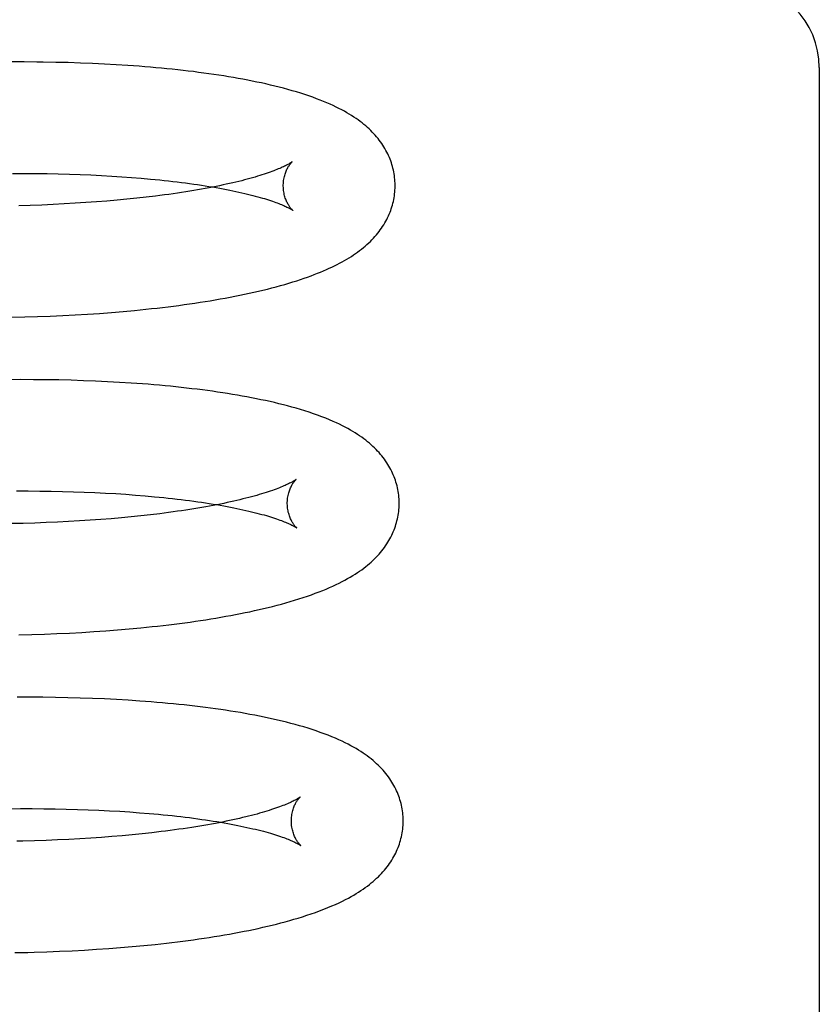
# Model space of a CAD drawing. Header units: inches. Extents: x 0 to 204, y 0 to 132.
# Tile 76 of 118: x 123.119 to 123.262, y 48.34 to 48.516. Entities that reach past the tile are written whole.
import ezdxf

# ---------------------------------------------------------------- set-up
doc = ezdxf.new("R2010")
doc.units = ezdxf.units.IN
doc.header["$LTSCALE"] = 11.243375
doc.header["$MEASUREMENT"] = 0
doc.linetypes.add('HIDDEN', pattern=[0.2, 0.1, -0.1])
doc.layers.add('DEFAULT_2', color=8, linetype='HIDDEN')

msp = doc.modelspace()

# ---------------------------------------------------------------- linework, layer by layer
at = {"layer": 'DEFAULT_2', "color": 8, "linetype": 'HIDDEN'}
for p, q in [((123.11971, 48.50803), (123.11741, 48.50803)), ((123.12535, 48.50796), (123.12311, 48.508)), ((123.12757, 48.50791), (123.12535, 48.50796)), ((123.12975, 48.50784), (123.12757, 48.50791)), ((123.13191, 48.50775), (123.12975, 48.50784)), ((123.13405, 48.50765), (123.13191, 48.50775)), ((123.13615, 48.50754), (123.13405, 48.50765)), ((123.13822, 48.50741), (123.13615, 48.50754)), ((123.26192, 48.50702), (123.26192, 48.25282)), ((123.11759, 48.48812), (123.11968, 48.48812)), ((123.11968, 48.48812), (123.12175, 48.48811)), ((123.12175, 48.48811), (123.12379, 48.48808)), ((123.12379, 48.48808), (123.12579, 48.48804)), ((123.12579, 48.48804), (123.12777, 48.48798)), ((123.12777, 48.48798), (123.12972, 48.48792)), ((123.12972, 48.48792), (123.13163, 48.48784)), ((123.13163, 48.48784), (123.1335, 48.48774)), ((123.1335, 48.48774), (123.13534, 48.48764)), ((123.13534, 48.48764), (123.13714, 48.48752)), ((123.13714, 48.48752), (123.1389, 48.48739)), ((123.1389, 48.48739), (123.14063, 48.48725)), ((123.12079, 48.48239), (123.11872, 48.48233)), ((123.12284, 48.48246), (123.12079, 48.48239)), ((123.12486, 48.48255), (123.12284, 48.48246)), ((123.12686, 48.48265), (123.12486, 48.48255)), ((123.12881, 48.48276), (123.12686, 48.48265)), ((123.13074, 48.48288), (123.12881, 48.48276)), ((123.13263, 48.48302), (123.13074, 48.48288)), ((123.13449, 48.48316), (123.13263, 48.48302)), ((123.1363, 48.48332), (123.13449, 48.48316)), ((123.13808, 48.48349), (123.1363, 48.48332)), ((123.13982, 48.48367), (123.13808, 48.48349)), ((123.14151, 48.48385), (123.13982, 48.48367)), ((123.14316, 48.48405), (123.14151, 48.48385)), ((123.131, 48.46295), (123.13315, 48.46309)), ((123.13315, 48.46309), (123.13528, 48.46325)), ((123.13528, 48.46325), (123.13738, 48.46343)), ((123.13738, 48.46343), (123.13944, 48.46362)), ((123.13944, 48.46362), (123.14147, 48.46382)), ((123.1175, 48.46239), (123.11981, 48.46245)), ((123.11981, 48.46245), (123.1221, 48.46252)), ((123.1221, 48.46252), (123.12436, 48.4626)), ((123.12436, 48.4626), (123.1266, 48.4627)), ((123.1266, 48.4627), (123.12881, 48.46282)), ((123.12881, 48.46282), (123.131, 48.46295)), ((123.11904, 48.45124), (123.11672, 48.45123)), ((123.12134, 48.45123), (123.11904, 48.45124)), ((123.12362, 48.45121), (123.12134, 48.45123)), ((123.12587, 48.45118), (123.12362, 48.45121)), ((123.1281, 48.45112), (123.12587, 48.45118)), ((123.1303, 48.45105), (123.1281, 48.45112)), ((123.13247, 48.45097), (123.1303, 48.45105)), ((123.13462, 48.45087), (123.13247, 48.45097)), ((123.13673, 48.45075), (123.13462, 48.45087)), ((123.13882, 48.45062), (123.13673, 48.45075)), ((123.11832, 48.43133), (123.12041, 48.43133)), ((123.12041, 48.43133), (123.12247, 48.43132)), ((123.12247, 48.43132), (123.12451, 48.43129)), ((123.12451, 48.43129), (123.12652, 48.43125)), ((123.12652, 48.43125), (123.12849, 48.43119)), ((123.12849, 48.43119), (123.13044, 48.43113)), ((123.13044, 48.43113), (123.13235, 48.43105)), ((123.13235, 48.43105), (123.13423, 48.43095)), ((123.13423, 48.43095), (123.13606, 48.43085)), ((123.13606, 48.43085), (123.13787, 48.43073)), ((123.13787, 48.43073), (123.13963, 48.4306)), ((123.13963, 48.4306), (123.14135, 48.43046)), ((123.13152, 48.42609), (123.12959, 48.42597)), ((123.13341, 48.42623), (123.13152, 48.42609)), ((123.13526, 48.42637), (123.13341, 48.42623)), ((123.13707, 48.42653), (123.13526, 48.42637)), ((123.13885, 48.4267), (123.13707, 48.42653)), ((123.14058, 48.42688), (123.13885, 48.4267)), ((123.14228, 48.42707), (123.14058, 48.42688)), ((123.14393, 48.42727), (123.14228, 48.42707)), ((123.11951, 48.42554), (123.11741, 48.4255)), ((123.12158, 48.4256), (123.11951, 48.42554)), ((123.12363, 48.42568), (123.12158, 48.4256)), ((123.12565, 48.42576), (123.12363, 48.42568)), ((123.12764, 48.42586), (123.12565, 48.42576)), ((123.12959, 48.42597), (123.12764, 48.42586)), ((123.13641, 48.40649), (123.13849, 48.40667)), ((123.13849, 48.40667), (123.14055, 48.40686)), ((123.14055, 48.40686), (123.14257, 48.40707)), ((123.11874, 48.40561), (123.12104, 48.40567)), ((123.12104, 48.40567), (123.12331, 48.40574)), ((123.12331, 48.40574), (123.12556, 48.40583)), ((123.12556, 48.40583), (123.12778, 48.40593)), ((123.12778, 48.40593), (123.12998, 48.40605)), ((123.12998, 48.40605), (123.13215, 48.40618)), ((123.13215, 48.40618), (123.1343, 48.40633)), ((123.1343, 48.40633), (123.13641, 48.40649)), ((123.12072, 48.39445), (123.11841, 48.39444)), ((123.12301, 48.39444), (123.12072, 48.39445)), ((123.12527, 48.39441), (123.12301, 48.39444)), ((123.12751, 48.39436), (123.12527, 48.39441)), ((123.12973, 48.39431), (123.12751, 48.39436)), ((123.13191, 48.39423), (123.12973, 48.39431)), ((123.13407, 48.39414), (123.13191, 48.39423)), ((123.1362, 48.39403), (123.13407, 48.39414)), ((123.1383, 48.39391), (123.1362, 48.39403)), ((123.14037, 48.39377), (123.1383, 48.39391)), ((123.11692, 48.37452), (123.11903, 48.37454)), ((123.11903, 48.37454), (123.12112, 48.37454)), ((123.12112, 48.37454), (123.12319, 48.37452)), ((123.12319, 48.37452), (123.12522, 48.3745)), ((123.12522, 48.3745), (123.12723, 48.37446)), ((123.12723, 48.37446), (123.12921, 48.3744)), ((123.12921, 48.3744), (123.13115, 48.37434)), ((123.13115, 48.37434), (123.13307, 48.37426)), ((123.13307, 48.37426), (123.13494, 48.37416)), ((123.13494, 48.37416), (123.13678, 48.37406)), ((123.13678, 48.37406), (123.13858, 48.37394)), ((123.13858, 48.37394), (123.14034, 48.37381)), ((123.14034, 48.37381), (123.14206, 48.37367)), ((123.13723, 48.36969), (123.13539, 48.36954)), ((123.13902, 48.36986), (123.13723, 48.36969)), ((123.14078, 48.37003), (123.13902, 48.36986)), ((123.1425, 48.37022), (123.14078, 48.37003)), ((123.14417, 48.37042), (123.1425, 48.37022)), ((123.12362, 48.36886), (123.12155, 48.36879)), ((123.12566, 48.36894), (123.12362, 48.36886)), ((123.12767, 48.36903), (123.12566, 48.36894)), ((123.12965, 48.36914), (123.12767, 48.36903)), ((123.1316, 48.36926), (123.12965, 48.36914)), ((123.13351, 48.36939), (123.1316, 48.36926)), ((123.13539, 48.36954), (123.13351, 48.36939)), ((123.11799, 48.34879), (123.12032, 48.34884)), ((123.12376, 48.34894), (123.12602, 48.34903)), ((123.12602, 48.34903), (123.12826, 48.34913)), ((123.12826, 48.34913), (123.13047, 48.34925)), ((123.13047, 48.34925), (123.13265, 48.34938)), ((123.13265, 48.34938), (123.13481, 48.34952)), ((123.13481, 48.34952), (123.13693, 48.34969)), ((123.13693, 48.34969), (123.13903, 48.34986)), ((123.13903, 48.34986), (123.14109, 48.35005)), ((123.14109, 48.35005), (123.14313, 48.35026))]:
    msp.add_line(p, q, dxfattribs=at)
for points in [[(123.12311, 48.508), (123.12198, 48.50801), (123.11971, 48.50803)], [(123.18604, 48.48608), (123.18604, 48.48637), (123.18602, 48.4867), (123.18599, 48.48704), (123.18596, 48.48737), (123.18592, 48.48771), (123.18587, 48.48804), (123.18581, 48.48837), (123.18574, 48.4887), (123.18566, 48.48903), (123.18557, 48.48936), (123.18548, 48.48969), (123.18537, 48.49001), (123.18526, 48.49033), (123.18514, 48.49065), (123.18501, 48.49097), (123.18487, 48.49129), (123.18472, 48.4916), (123.18457, 48.49191), (123.1844, 48.49223), (123.18423, 48.49254), (123.18404, 48.49284), (123.18385, 48.49315), (123.18365, 48.49345), (123.18343, 48.49375), (123.18321, 48.49405), (123.18298, 48.49434), (123.18274, 48.49464), (123.18249, 48.49493), (123.18223, 48.49521), (123.18196, 48.4955), (123.18168, 48.49578), (123.18139, 48.49606), (123.18109, 48.49633), (123.18078, 48.4966), (123.18045, 48.49687), (123.18012, 48.49714), (123.17977, 48.49741), (123.17942, 48.49767), (123.17905, 48.49793), (123.17866, 48.49819), (123.17826, 48.49845), (123.17784, 48.4987), (123.17741, 48.49896), (123.17696, 48.49922), (123.17649, 48.49947), (123.176, 48.49973), (123.17549, 48.49998), (123.17496, 48.50023), (123.17441, 48.50048), (123.17383, 48.50073), (123.17324, 48.50098), (123.17262, 48.50123), (123.17198, 48.50147), (123.17132, 48.50172), (123.17063, 48.50196), (123.16991, 48.5022), (123.16917, 48.50244), (123.16841, 48.50267), (123.16764, 48.5029), (123.16687, 48.50312), (123.16609, 48.50333), (123.1653, 48.50353), (123.16452, 48.50373), (123.16373, 48.50391), (123.16293, 48.5041), (123.16213, 48.50428), (123.16132, 48.50445), (123.1605, 48.50462), (123.15967, 48.50478), (123.15883, 48.50494), (123.15798, 48.50509), (123.15713, 48.50524), (123.15626, 48.50539), (123.15539, 48.50553), (123.15451, 48.50567), (123.15362, 48.5058), (123.15272, 48.50593), (123.15181, 48.50606), (123.1509, 48.50618), (123.14997, 48.5063), (123.14904, 48.50641), (123.1481, 48.50652), (123.14715, 48.50662), (123.14619, 48.50673), (123.14522, 48.50682), (123.14425, 48.50692), (123.14326, 48.50701), (123.14227, 48.5071), (123.14127, 48.50718), (123.14026, 48.50726), (123.13822, 48.50741)], [(123.16764, 48.4902), (123.16763, 48.49019), (123.16761, 48.49018), (123.16758, 48.49016), (123.16755, 48.49013), (123.1675, 48.4901), (123.16745, 48.49006), (123.16738, 48.49002), (123.1673, 48.48997), (123.16721, 48.48992), (123.16712, 48.48986), (123.167, 48.48979), (123.16688, 48.48972), (123.16674, 48.48965), (123.16659, 48.48957), (123.16643, 48.48949), (123.16625, 48.4894), (123.16606, 48.48931), (123.16586, 48.48921), (123.16564, 48.48911), (123.1654, 48.48901), (123.16515, 48.48891), (123.16489, 48.4888), (123.16461, 48.48869), (123.16432, 48.48857), (123.16401, 48.48846), (123.16369, 48.48834), (123.16335, 48.48822), (123.16299, 48.4881), (123.16262, 48.48797), (123.16223, 48.48785), (123.16183, 48.48772), (123.16142, 48.48759), (123.16099, 48.48746), (123.16054, 48.48734), (123.16008, 48.48721), (123.1596, 48.48708), (123.15911, 48.48694), (123.1586, 48.48681), (123.15808, 48.48668), (123.15755, 48.48655), (123.157, 48.48642), (123.15643, 48.48629), (123.15585, 48.48616), (123.15526, 48.48604), (123.15465, 48.48591), (123.15403, 48.48578), (123.1534, 48.48565), (123.15275, 48.48553), (123.15209, 48.48541), (123.15141, 48.48528), (123.15072, 48.48516), (123.15002, 48.48504), (123.14931, 48.48493), (123.14858, 48.48481), (123.14785, 48.4847), (123.14709, 48.48458), (123.14633, 48.48447), (123.14556, 48.48436), (123.14477, 48.48426), (123.14397, 48.48415), (123.14316, 48.48405)], [(123.16604, 48.48583), (123.16604, 48.48607), (123.16606, 48.48633), (123.16607, 48.48659), (123.1661, 48.48684), (123.16614, 48.48708), (123.16618, 48.48732), (123.16623, 48.48754), (123.16629, 48.48776), (123.16635, 48.48797), (123.16641, 48.48817), (123.16648, 48.48835), (123.16655, 48.48853), (123.16662, 48.4887), (123.1667, 48.48885), (123.16677, 48.489), (123.16684, 48.48914), (123.16692, 48.48926), (123.16699, 48.48938), (123.16706, 48.48949), (123.16712, 48.48959), (123.16719, 48.48968), (123.16725, 48.48976), (123.16731, 48.48984), (123.16736, 48.48991), (123.16741, 48.48997), (123.16746, 48.49002), (123.1675, 48.49007), (123.16754, 48.49011), (123.16757, 48.49014), (123.1676, 48.49016), (123.16762, 48.49018), (123.16763, 48.49019), (123.16764, 48.4902)], [(123.14063, 48.48725), (123.1423, 48.4871), (123.14313, 48.48702), (123.14394, 48.48694), (123.14474, 48.48686), (123.14553, 48.48677), (123.1463, 48.48668), (123.14707, 48.48659), (123.14782, 48.4865), (123.14856, 48.4864), (123.14929, 48.48631), (123.15001, 48.48621), (123.15071, 48.4861), (123.1514, 48.486), (123.15208, 48.4859), (123.15274, 48.48579), (123.1534, 48.48568), (123.15403, 48.48557), (123.15466, 48.48546), (123.15527, 48.48535), (123.15586, 48.48523), (123.15645, 48.48512), (123.15701, 48.485), (123.15757, 48.48489), (123.15811, 48.48477), (123.15863, 48.48465), (123.15914, 48.48454), (123.15963, 48.48442), (123.16011, 48.4843), (123.16058, 48.48418), (123.16103, 48.48406), (123.16146, 48.48395), (123.16188, 48.48383), (123.16229, 48.48371), (123.16268, 48.4836), (123.16305, 48.48348), (123.16341, 48.48337), (123.16375, 48.48326), (123.16408, 48.48315), (123.16439, 48.48304), (123.16469, 48.48293), (123.16497, 48.48283), (123.16524, 48.48273), (123.16549, 48.48263), (123.16572, 48.48253), (123.16594, 48.48244), (123.16615, 48.48235), (123.16634, 48.48226), (123.16652, 48.48218), (123.16669, 48.4821), (123.16684, 48.48203), (123.16698, 48.48196), (123.1671, 48.48189), (123.16722, 48.48183), (123.16732, 48.48177), (123.16741, 48.48172), (123.16749, 48.48167), (123.16755, 48.48163), (123.16761, 48.4816), (123.16766, 48.48156), (123.16769, 48.48154), (123.16772, 48.48152), (123.16772, 48.48152)], [(123.14147, 48.46382), (123.14248, 48.46393), (123.14348, 48.46404), (123.14446, 48.46415), (123.14544, 48.46427), (123.14641, 48.46439), (123.14738, 48.46452), (123.14833, 48.46465), (123.14927, 48.46478), (123.15021, 48.46492), (123.15114, 48.46506), (123.15206, 48.4652), (123.15297, 48.46535), (123.15387, 48.4655), (123.15476, 48.46566), (123.15564, 48.46581), (123.15651, 48.46598), (123.15738, 48.46614), (123.15824, 48.46632), (123.15908, 48.46649), (123.15992, 48.46667), (123.16075, 48.46685), (123.16158, 48.46704), (123.1624, 48.46724), (123.16321, 48.46744), (123.164, 48.46764), (123.16479, 48.46785), (123.16555, 48.46806), (123.1663, 48.46827), (123.16703, 48.46848), (123.16774, 48.4687), (123.16844, 48.46892), (123.16911, 48.46914), (123.16976, 48.46936), (123.17039, 48.46958), (123.171, 48.46981), (123.17159, 48.47003), (123.17216, 48.47025), (123.17271, 48.47047), (123.17324, 48.4707), (123.17375, 48.47092), (123.17425, 48.47114), (123.17474, 48.47137), (123.17521, 48.4716), (123.17567, 48.47183), (123.17612, 48.47207), (123.17656, 48.4723), (123.17699, 48.47254), (123.1774, 48.47278), (123.17781, 48.47303), (123.17821, 48.47328), (123.17859, 48.47353), (123.17897, 48.47379), (123.17933, 48.47405), (123.17969, 48.47431), (123.18003, 48.47458), (123.18037, 48.47485), (123.1807, 48.47512), (123.18101, 48.4754), (123.18132, 48.47568), (123.18161, 48.47596), (123.1819, 48.47625), (123.18217, 48.47654), (123.18244, 48.47683), (123.18269, 48.47712), (123.18293, 48.47742), (123.18317, 48.47771), (123.18339, 48.47802), (123.18361, 48.47832), (123.18381, 48.47863), (123.18401, 48.47893), (123.1842, 48.47925), (123.18438, 48.47956), (123.18454, 48.47987), (123.1847, 48.48019), (123.18485, 48.48051), (123.18499, 48.48083), (123.18513, 48.48115), (123.18525, 48.48147), (123.18536, 48.48179), (123.18547, 48.48212), (123.18556, 48.48245), (123.18565, 48.48278), (123.18573, 48.48311), (123.1858, 48.48344), (123.18586, 48.48377), (123.18591, 48.48411), (123.18596, 48.48444), (123.18599, 48.48478), (123.18602, 48.48512), (123.18603, 48.48545), (123.18604, 48.48579), (123.18604, 48.48608)], [(123.16772, 48.48152), (123.16774, 48.48151), (123.16775, 48.4815), (123.16774, 48.4815), (123.16773, 48.48152), (123.16771, 48.48153), (123.16768, 48.48156), (123.16765, 48.48159), (123.16761, 48.48163), (123.16757, 48.48167), (123.16752, 48.48172), (123.16747, 48.48178), (123.16741, 48.48185), (123.16735, 48.48192), (123.16728, 48.48201), (123.16722, 48.4821), (123.16715, 48.4822), (123.16708, 48.4823), (123.167, 48.48242), (123.16693, 48.48254), (123.16685, 48.48268), (123.16677, 48.48282), (123.1667, 48.48298), (123.16662, 48.48314), (123.16655, 48.48332), (123.16647, 48.4835), (123.1664, 48.4837), (123.16634, 48.48391), (123.16628, 48.48412), (123.16622, 48.48435), (123.16617, 48.48458), (123.16613, 48.48482), (123.16609, 48.48507), (123.16607, 48.48533), (123.16605, 48.48559), (123.16604, 48.48583)], [(123.18676, 48.42929), (123.18676, 48.42958), (123.18674, 48.42991), (123.18671, 48.43025), (123.18668, 48.43059), (123.18664, 48.43092), (123.18658, 48.43126), (123.18652, 48.43159), (123.18645, 48.43192), (123.18638, 48.43226), (123.18629, 48.43259), (123.18619, 48.43291), (123.18609, 48.43324), (123.18597, 48.43356), (123.18585, 48.43388), (123.18572, 48.4342), (123.18558, 48.43452), (123.18543, 48.43484), (123.18527, 48.43515), (123.1851, 48.43546), (123.18493, 48.43577), (123.18474, 48.43608), (123.18455, 48.43639), (123.18434, 48.43669), (123.18413, 48.437), (123.1839, 48.4373), (123.18367, 48.43759), (123.18343, 48.43788), (123.18317, 48.43818), (123.18291, 48.43846), (123.18264, 48.43875), (123.18236, 48.43903), (123.18206, 48.43931), (123.18176, 48.43958), (123.18144, 48.43986), (123.18112, 48.44013), (123.18078, 48.4404), (123.18043, 48.44066), (123.18007, 48.44093), (123.17969, 48.44119), (123.1793, 48.44145), (123.17889, 48.44171), (123.17847, 48.44197), (123.17804, 48.44222), (123.17758, 48.44248), (123.17711, 48.44273), (123.17661, 48.44299), (123.17608, 48.44325), (123.17553, 48.44351), (123.17493, 48.44378), (123.1743, 48.44405), (123.17363, 48.44433), (123.17291, 48.4446), (123.17217, 48.44488), (123.17142, 48.44514), (123.17065, 48.4454), (123.16988, 48.44565), (123.16911, 48.44588), (123.16835, 48.44611), (123.16759, 48.44632), (123.16682, 48.44653), (123.16605, 48.44673), (123.16527, 48.44693), (123.16448, 48.44712), (123.16368, 48.4473), (123.16287, 48.44748), (123.16205, 48.44765), (123.16122, 48.44782), (123.16038, 48.44799), (123.15954, 48.44815), (123.15869, 48.44831), (123.15783, 48.44846), (123.15696, 48.4486), (123.15608, 48.44874), (123.1552, 48.44888), (123.1543, 48.44902), (123.1534, 48.44915), (123.15249, 48.44927), (123.15157, 48.44939), (123.15064, 48.44951), (123.1497, 48.44962), (123.14875, 48.44973), (123.1478, 48.44984), (123.14683, 48.44994), (123.14586, 48.45004), (123.14488, 48.45014), (123.14389, 48.45023), (123.14289, 48.45031), (123.14188, 48.4504), (123.14087, 48.45048), (123.13882, 48.45062)], [(123.16836, 48.43341), (123.16835, 48.4334), (123.16833, 48.43339), (123.1683, 48.43337), (123.16827, 48.43334), (123.16822, 48.43331), (123.16817, 48.43327), (123.1681, 48.43323), (123.16803, 48.43318), (123.16794, 48.43313), (123.16784, 48.43307), (123.16773, 48.433), (123.1676, 48.43293), (123.16747, 48.43286), (123.16732, 48.43278), (123.16715, 48.4327), (123.16698, 48.43261), (123.16679, 48.43252), (123.16658, 48.43242), (123.16636, 48.43233), (123.16613, 48.43222), (123.16588, 48.43212), (123.16562, 48.43201), (123.16534, 48.4319), (123.16505, 48.43179), (123.16474, 48.43167), (123.16442, 48.43155), (123.16408, 48.43143), (123.16372, 48.43131), (123.16335, 48.43119), (123.16297, 48.43106), (123.16257, 48.43093), (123.16215, 48.43081), (123.16172, 48.43068), (123.16128, 48.43055), (123.16081, 48.43042), (123.16034, 48.43029), (123.15985, 48.43016), (123.15934, 48.43003), (123.15882, 48.4299), (123.15829, 48.42977), (123.15774, 48.42964), (123.15717, 48.42951), (123.1566, 48.42938), (123.156, 48.42925), (123.1554, 48.42912), (123.15478, 48.429), (123.15415, 48.42887), (123.1535, 48.42874), (123.15284, 48.42862), (123.15216, 48.4285), (123.15148, 48.42838), (123.15078, 48.42826), (123.15006, 48.42814), (123.14934, 48.42802), (123.1486, 48.42791), (123.14785, 48.4278), (123.14709, 48.42769), (123.14632, 48.42758), (123.14553, 48.42747), (123.14473, 48.42737), (123.14393, 48.42727)], [(123.16676, 48.42904), (123.16676, 48.42928), (123.16678, 48.42954), (123.1668, 48.4298), (123.16682, 48.43005), (123.16686, 48.43029), (123.1669, 48.43052), (123.16695, 48.43075), (123.16701, 48.43097), (123.16707, 48.43118), (123.16713, 48.43137), (123.1672, 48.43156), (123.16727, 48.43174), (123.16734, 48.4319), (123.16742, 48.43206), (123.16749, 48.43221), (123.16756, 48.43234), (123.16763, 48.43247), (123.16771, 48.43259), (123.16777, 48.4327), (123.16784, 48.4328), (123.16791, 48.43289), (123.16797, 48.43297), (123.16803, 48.43305), (123.16808, 48.43312), (123.16813, 48.43318), (123.16818, 48.43323), (123.16822, 48.43328), (123.16826, 48.43331), (123.16829, 48.43335), (123.16832, 48.43337), (123.16834, 48.43339), (123.16835, 48.4334), (123.16836, 48.43341)], [(123.14135, 48.43046), (123.14303, 48.43031), (123.14385, 48.43023), (123.14466, 48.43015), (123.14546, 48.43007), (123.14625, 48.42998), (123.14703, 48.42989), (123.14779, 48.4298), (123.14855, 48.42971), (123.14929, 48.42961), (123.15001, 48.42951), (123.15073, 48.42941), (123.15143, 48.42931), (123.15213, 48.42921), (123.1528, 48.4291), (123.15347, 48.429), (123.15412, 48.42889), (123.15476, 48.42878), (123.15538, 48.42867), (123.15599, 48.42856), (123.15659, 48.42844), (123.15717, 48.42833), (123.15774, 48.42821), (123.15829, 48.4281), (123.15883, 48.42798), (123.15935, 48.42786), (123.15986, 48.42774), (123.16036, 48.42763), (123.16084, 48.42751), (123.1613, 48.42739), (123.16175, 48.42727), (123.16219, 48.42715), (123.1626, 48.42704), (123.16301, 48.42692), (123.1634, 48.42681), (123.16377, 48.42669), (123.16413, 48.42658), (123.16447, 48.42647), (123.1648, 48.42636), (123.16511, 48.42625), (123.16541, 48.42614), (123.16569, 48.42604), (123.16596, 48.42594), (123.16621, 48.42584), (123.16644, 48.42574), (123.16666, 48.42565), (123.16687, 48.42556), (123.16706, 48.42547), (123.16724, 48.42539), (123.16741, 48.42531), (123.16756, 48.42524), (123.1677, 48.42516), (123.16782, 48.4251), (123.16794, 48.42504), (123.16804, 48.42498), (123.16813, 48.42493), (123.16821, 48.42488), (123.16827, 48.42484), (123.16833, 48.4248), (123.16838, 48.42477), (123.16841, 48.42475), (123.16844, 48.42473), (123.16844, 48.42473)], [(123.14257, 48.40707), (123.14356, 48.40718), (123.14455, 48.40729), (123.14554, 48.4074), (123.14651, 48.40752), (123.14747, 48.40765), (123.14843, 48.40777), (123.14938, 48.4079), (123.15031, 48.40804), (123.15124, 48.40817), (123.15217, 48.40831), (123.15308, 48.40846), (123.15398, 48.40861), (123.15488, 48.40876), (123.15577, 48.40892), (123.15664, 48.40908), (123.15751, 48.40924), (123.15837, 48.40941), (123.15922, 48.40958), (123.16006, 48.40975), (123.16089, 48.40993), (123.16171, 48.41012), (123.16252, 48.41031), (123.16333, 48.4105), (123.16413, 48.4107), (123.16493, 48.4109), (123.16572, 48.41111), (123.16651, 48.41133), (123.16729, 48.41156), (123.16807, 48.41179), (123.16884, 48.41203), (123.1696, 48.41227), (123.17034, 48.41252), (123.17106, 48.41277), (123.17176, 48.41303), (123.17244, 48.41329), (123.17309, 48.41354), (123.17372, 48.4138), (123.17433, 48.41407), (123.17492, 48.41433), (123.17549, 48.41459), (123.17603, 48.41486), (123.17656, 48.41512), (123.17706, 48.41539), (123.17754, 48.41566), (123.17801, 48.41593), (123.17845, 48.41619), (123.17888, 48.41646), (123.17929, 48.41673), (123.17969, 48.417), (123.18006, 48.41726), (123.18043, 48.41753), (123.18078, 48.41781), (123.18112, 48.41808), (123.18145, 48.41836), (123.18176, 48.41863), (123.18207, 48.41891), (123.18236, 48.4192), (123.18264, 48.41948), (123.18292, 48.41977), (123.18318, 48.42006), (123.18343, 48.42035), (123.18367, 48.42065), (123.18391, 48.42095), (123.18413, 48.42125), (123.18435, 48.42155), (123.18455, 48.42186), (123.18475, 48.42217), (123.18493, 48.42248), (123.18511, 48.42279), (123.18528, 48.4231), (123.18543, 48.42342), (123.18558, 48.42373), (123.18572, 48.42405), (123.18585, 48.42437), (123.18597, 48.42469), (123.18609, 48.42502), (123.18619, 48.42534), (123.18629, 48.42567), (123.18637, 48.426), (123.18645, 48.42633), (123.18652, 48.42666), (123.18658, 48.42699), (123.18664, 48.42732), (123.18668, 48.42766), (123.18671, 48.42799), (123.18674, 48.42833), (123.18675, 48.42867), (123.18676, 48.429), (123.18676, 48.42929)], [(123.16844, 48.42473), (123.16846, 48.42472), (123.16847, 48.42471), (123.16846, 48.42471), (123.16845, 48.42472), (123.16843, 48.42474), (123.1684, 48.42477), (123.16837, 48.4248), (123.16833, 48.42484), (123.16829, 48.42488), (123.16824, 48.42493), (123.16819, 48.42499), (123.16813, 48.42506), (123.16807, 48.42513), (123.168, 48.42522), (123.16794, 48.42531), (123.16787, 48.4254), (123.1678, 48.42551), (123.16772, 48.42563), (123.16765, 48.42575), (123.16757, 48.42589), (123.16749, 48.42603), (123.16742, 48.42619), (123.16734, 48.42635), (123.16727, 48.42653), (123.16719, 48.42671), (123.16712, 48.42691), (123.16706, 48.42711), (123.167, 48.42733), (123.16694, 48.42756), (123.16689, 48.42779), (123.16685, 48.42803), (123.16681, 48.42828), (123.16679, 48.42854), (123.16677, 48.4288), (123.16676, 48.42904)], [(123.18748, 48.3725), (123.18748, 48.37279), (123.18746, 48.37312), (123.18743, 48.37346), (123.1874, 48.3738), (123.18736, 48.37413), (123.1873, 48.37447), (123.18724, 48.3748), (123.18717, 48.37513), (123.1871, 48.37546), (123.18701, 48.37579), (123.18691, 48.37612), (123.18681, 48.37644), (123.18669, 48.37677), (123.18657, 48.37709), (123.18644, 48.37741), (123.1863, 48.37773), (123.18615, 48.37804), (123.186, 48.37835), (123.18583, 48.37867), (123.18565, 48.37897), (123.18547, 48.37928), (123.18527, 48.37959), (123.18507, 48.37989), (123.18485, 48.3802), (123.18463, 48.3805), (123.18439, 48.3808), (123.18414, 48.3811), (123.18388, 48.3814), (123.18361, 48.38169), (123.18333, 48.38199), (123.18303, 48.38228), (123.18273, 48.38257), (123.18241, 48.38285), (123.18209, 48.38313), (123.18175, 48.38341), (123.18141, 48.38368), (123.18105, 48.38395), (123.18068, 48.38421), (123.1803, 48.38448), (123.1799, 48.38474), (123.17949, 48.385), (123.17906, 48.38526), (123.17861, 48.38552), (123.17814, 48.38578), (123.17764, 48.38604), (123.17711, 48.38631), (123.17655, 48.38658), (123.17596, 48.38685), (123.17535, 48.38712), (123.1747, 48.38739), (123.17404, 48.38766), (123.17335, 48.38792), (123.17265, 48.38817), (123.17193, 48.38842), (123.1712, 48.38867), (123.17046, 48.3889), (123.1697, 48.38913), (123.16894, 48.38936), (123.16817, 48.38957), (123.16739, 48.38978), (123.16661, 48.38998), (123.16582, 48.39018), (123.16502, 48.39037), (123.16421, 48.39055), (123.1634, 48.39073), (123.16259, 48.3909), (123.16176, 48.39107), (123.16093, 48.39123), (123.16008, 48.39139), (123.15923, 48.39155), (123.15837, 48.3917), (123.1575, 48.39184), (123.15662, 48.39198), (123.15573, 48.39212), (123.15484, 48.39225), (123.15394, 48.39238), (123.15302, 48.39251), (123.1521, 48.39263), (123.15117, 48.39274), (123.15023, 48.39286), (123.14928, 48.39297), (123.14833, 48.39307), (123.14736, 48.39317), (123.14639, 48.39327), (123.14541, 48.39336), (123.14442, 48.39345), (123.14342, 48.39354), (123.14241, 48.39362), (123.14037, 48.39377)], [(123.16908, 48.37661), (123.16906, 48.37661), (123.16904, 48.37659), (123.16902, 48.37657), (123.16898, 48.37654), (123.16893, 48.37651), (123.16887, 48.37647), (123.1688, 48.37643), (123.16872, 48.37638), (123.16863, 48.37632), (123.16853, 48.37626), (123.16841, 48.37619), (123.16829, 48.37612), (123.16814, 48.37605), (123.16799, 48.37597), (123.16782, 48.37588), (123.16764, 48.37579), (123.16744, 48.3757), (123.16723, 48.3756), (123.16701, 48.3755), (123.16677, 48.3754), (123.16652, 48.37529), (123.16625, 48.37518), (123.16596, 48.37507), (123.16566, 48.37495), (123.16535, 48.37484), (123.16501, 48.37472), (123.16467, 48.3746), (123.1643, 48.37447), (123.16393, 48.37435), (123.16353, 48.37422), (123.16312, 48.37409), (123.1627, 48.37396), (123.16226, 48.37383), (123.16181, 48.3737), (123.16134, 48.37357), (123.16085, 48.37344), (123.16035, 48.37331), (123.15984, 48.37318), (123.15931, 48.37305), (123.15876, 48.37292), (123.1582, 48.37279), (123.15763, 48.37266), (123.15704, 48.37253), (123.15644, 48.3724), (123.15582, 48.37227), (123.15519, 48.37214), (123.15455, 48.37202), (123.15389, 48.37189), (123.15322, 48.37177), (123.15253, 48.37165), (123.15183, 48.37152), (123.15112, 48.37141), (123.1504, 48.37129), (123.14966, 48.37117), (123.14892, 48.37106), (123.14815, 48.37095), (123.14738, 48.37084), (123.1466, 48.37073), (123.1458, 48.37062), (123.14499, 48.37052), (123.14417, 48.37042)], [(123.16748, 48.37225), (123.16749, 48.37249), (123.1675, 48.37275), (123.16752, 48.37301), (123.16754, 48.37326), (123.16758, 48.37351), (123.16763, 48.37374), (123.16768, 48.37397), (123.16773, 48.37419), (123.16779, 48.3744), (123.16786, 48.37459), (123.16793, 48.37478), (123.168, 48.37496), (123.16807, 48.37513), (123.16814, 48.37528), (123.16822, 48.37543), (123.16829, 48.37557), (123.16836, 48.37569), (123.16843, 48.37581), (123.1685, 48.37592), (123.16857, 48.37602), (123.16863, 48.37611), (123.1687, 48.37619), (123.16875, 48.37627), (123.16881, 48.37633), (123.16886, 48.37639), (123.16891, 48.37645), (123.16895, 48.37649), (123.16899, 48.37653), (123.16902, 48.37656), (123.16904, 48.37658), (123.16906, 48.3766), (123.16907, 48.37661), (123.16908, 48.37662)], [(123.14206, 48.37367), (123.14374, 48.37352), (123.14456, 48.37344), (123.14538, 48.37336), (123.14618, 48.37328), (123.14697, 48.37319), (123.14774, 48.3731), (123.14851, 48.37301), (123.14926, 48.37292), (123.15, 48.37282), (123.15073, 48.37272), (123.15145, 48.37262), (123.15215, 48.37252), (123.15284, 48.37242), (123.15352, 48.37231), (123.15418, 48.37221), (123.15484, 48.3721), (123.15547, 48.37199), (123.1561, 48.37188), (123.15671, 48.37177), (123.1573, 48.37165), (123.15789, 48.37154), (123.15845, 48.37142), (123.15901, 48.37131), (123.15954, 48.37119), (123.16007, 48.37107), (123.16058, 48.37095), (123.16107, 48.37084), (123.16155, 48.37072), (123.16202, 48.3706), (123.16247, 48.37048), (123.1629, 48.37036), (123.16332, 48.37025), (123.16373, 48.37013), (123.16411, 48.37002), (123.16449, 48.3699), (123.16485, 48.36979), (123.16519, 48.36968), (123.16552, 48.36957), (123.16583, 48.36946), (123.16613, 48.36935), (123.16641, 48.36925), (123.16667, 48.36914), (123.16693, 48.36905), (123.16716, 48.36895), (123.16738, 48.36886), (123.16759, 48.36877), (123.16778, 48.36868), (123.16796, 48.3686), (123.16813, 48.36852), (123.16828, 48.36844), (123.16842, 48.36837), (123.16854, 48.36831), (123.16866, 48.36825), (123.16876, 48.36819), (123.16885, 48.36814), (123.16893, 48.36809), (123.16899, 48.36805), (123.16905, 48.36801), (123.1691, 48.36798), (123.16913, 48.36796), (123.16916, 48.36794), (123.16916, 48.36793)], [(123.14313, 48.35026), (123.14413, 48.35037), (123.14513, 48.35048), (123.14611, 48.3506), (123.14709, 48.35071), (123.14806, 48.35084), (123.14902, 48.35096), (123.14998, 48.35109), (123.15092, 48.35123), (123.15186, 48.35137), (123.15278, 48.35151), (123.1537, 48.35165), (123.15461, 48.3518), (123.15551, 48.35195), (123.1564, 48.35211), (123.15728, 48.35227), (123.15815, 48.35243), (123.15902, 48.3526), (123.15988, 48.35277), (123.16073, 48.35295), (123.16157, 48.35313), (123.1624, 48.35332), (123.16322, 48.35351), (123.16403, 48.3537), (123.16483, 48.3539), (123.16562, 48.3541), (123.1664, 48.35431), (123.16718, 48.35453), (123.16794, 48.35475), (123.16871, 48.35497), (123.16947, 48.35521), (123.17024, 48.35546), (123.17101, 48.35571), (123.17178, 48.35598), (123.17254, 48.35626), (123.17329, 48.35655), (123.17402, 48.35684), (123.17472, 48.35713), (123.17539, 48.35742), (123.17602, 48.35771), (123.17661, 48.358), (123.17716, 48.35827), (123.17768, 48.35855), (123.17818, 48.35882), (123.17864, 48.35908), (123.17909, 48.35935), (123.17952, 48.35962), (123.17993, 48.35988), (123.18033, 48.36015), (123.18071, 48.36042), (123.18108, 48.36069), (123.18144, 48.36097), (123.18178, 48.36124), (123.18211, 48.36152), (123.18243, 48.3618), (123.18274, 48.36208), (123.18304, 48.36236), (123.18332, 48.36265), (123.1836, 48.36294), (123.18386, 48.36323), (123.18412, 48.36352), (123.18436, 48.36382), (123.1846, 48.36412), (123.18483, 48.36442), (123.18504, 48.36473), (123.18525, 48.36503), (123.18545, 48.36534), (123.18563, 48.36566), (123.18581, 48.36597), (123.18598, 48.36628), (123.18614, 48.3666), (123.18629, 48.36692), (123.18643, 48.36724), (123.18656, 48.36756), (123.18669, 48.36788), (123.1868, 48.36821), (123.18691, 48.36853), (123.187, 48.36886), (123.18709, 48.36919), (123.18717, 48.36952), (123.18724, 48.36985), (123.1873, 48.37019), (123.18735, 48.37052), (123.1874, 48.37086), (123.18743, 48.3712), (123.18746, 48.37153), (123.18747, 48.37187), (123.18748, 48.37221), (123.18748, 48.3725)], [(123.16916, 48.36793), (123.16918, 48.36792), (123.16919, 48.36792), (123.16918, 48.36792), (123.16917, 48.36793), (123.16915, 48.36795), (123.16912, 48.36798), (123.16909, 48.36801), (123.16905, 48.36804), (123.16901, 48.36809), (123.16896, 48.36814), (123.16891, 48.3682), (123.16885, 48.36827), (123.16879, 48.36834), (123.16872, 48.36842), (123.16866, 48.36851), (123.16859, 48.36861), (123.16852, 48.36872), (123.16844, 48.36884), (123.16837, 48.36896), (123.16829, 48.3691), (123.16821, 48.36924), (123.16814, 48.36939), (123.16806, 48.36956), (123.16799, 48.36973), (123.16791, 48.36992), (123.16784, 48.37012), (123.16778, 48.37032), (123.16772, 48.37054), (123.16766, 48.37076), (123.16761, 48.371), (123.16757, 48.37124), (123.16753, 48.37149), (123.16751, 48.37175), (123.16749, 48.37201), (123.16748, 48.37225)], [(123.12155, 48.36879), (123.11945, 48.36873), (123.1184, 48.36871)], [(123.12032, 48.34884), (123.12147, 48.34887), (123.12376, 48.34894)]]:
    msp.add_lwpolyline(points, dxfattribs=at)
msp.add_arc((123.24692, 48.50702), 0.015, 0, 90, dxfattribs=at)

doc.saveas('drawing.dxf')
